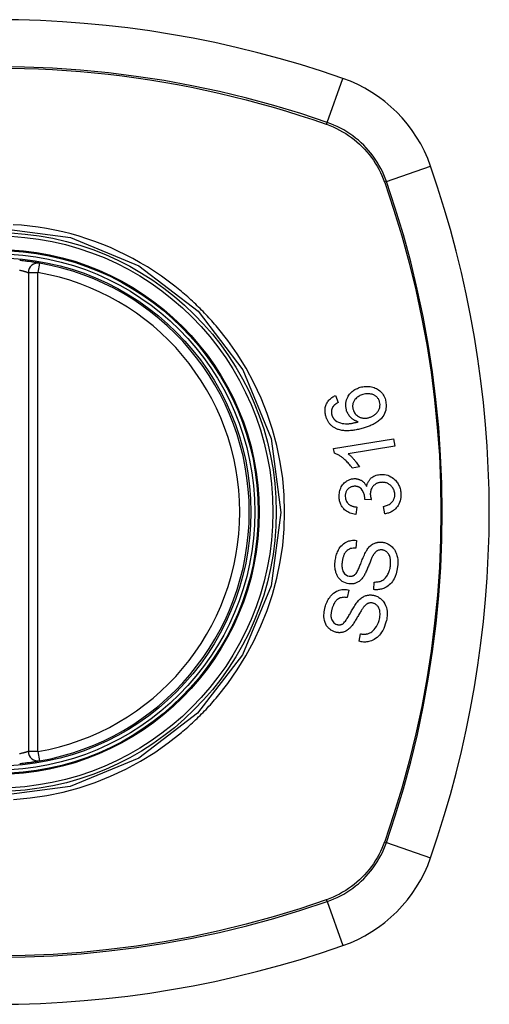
# Model space of a CAD drawing. Header units: inches. Extents: x 23 to 567, y 61 to 264.
# Tile 148 of 256: x 291.55 to 292.132, y 174.495 to 175.715. Entities that reach past the tile are written whole.
import ezdxf

# ---------------------------------------------------------------- set-up
doc = ezdxf.new("R2010")
doc.units = ezdxf.units.IN
doc.header["$MEASUREMENT"] = 0
doc.layers.add('Visible Edges(ANSI)', color=7, linetype='Continuous', lineweight=25)
doc.layers.add('Visible Tangent Edges(ANSI)', color=7, linetype='Continuous', lineweight=25)

msp = doc.modelspace()

# ---------------------------------------------------------------- linework, layer by layer
at = {"layer": 'Visible Edges(ANSI)'}
for p, q in [((291.561, 175.4017), (291.561, 174.8081)), ((291.9415, 175.2493), (291.9447, 175.2407)), ((291.9391, 175.1835), (292.0134, 175.1957)), ((292.0149, 175.1867), (291.957, 175.1772)), ((292.0134, 175.1957), (292.0149, 175.1867)), ((291.9401, 175.1777), (291.9391, 175.1835)), ((291.971, 175.1608), (291.9622, 175.1593)), ((291.9859, 175.12), (291.9778, 175.1206)), ((291.9676, 175.1111), (291.9664, 175.1018)), ((292.0024, 175.1026), (292.0007, 175.1117)), ((291.9672, 175.0698), (291.9666, 175.0603)), ((291.9887, 175.0087), (291.9892, 175.0181)), ((291.9579, 175.0082), (291.956, 174.9988)), ((291.9707, 174.9447), (291.9725, 174.9539))]:
    msp.add_line(p, q, dxfattribs=at)
at = {"layer": 'Visible Edges(ANSI)', "flags": 128}
for points in [[(291.5748, 175.4134), (291.5748, 175.4134), (291.5746, 175.4134), (291.5743, 175.4135), (291.574, 175.4135), (291.5735, 175.4136), (291.5729, 175.4137), (291.5723, 175.4138), (291.5715, 175.4139), (291.5706, 175.4141), (291.5697, 175.4142), (291.5687, 175.4144), (291.5676, 175.4145), (291.5664, 175.4147), (291.5652, 175.4149), (291.5639, 175.4151), (291.5625, 175.4153), (291.5611, 175.4154), (291.5596, 175.4156), (291.5581, 175.4158), (291.5566, 175.416), (291.555, 175.4161), (291.5534, 175.4163), (291.5519, 175.4165), (291.5503, 175.4166)], [(291.9721, 175.2595), (291.9736, 175.2599), (291.9752, 175.2602), (291.9767, 175.2604), (291.9782, 175.2606), (291.9798, 175.2606), (291.9814, 175.2606), (291.9829, 175.2605), (291.9845, 175.2603), (291.9861, 175.26), (291.9877, 175.2597), (291.9892, 175.2592), (291.9907, 175.2586), (291.9921, 175.2579), (291.9935, 175.2572), (291.9948, 175.2563), (291.9961, 175.2553), (291.9973, 175.2542), (291.9984, 175.253), (291.9995, 175.2517), (292.0004, 175.2503), (292.0013, 175.2488), (292.0021, 175.2472), (292.0027, 175.2456), (292.0032, 175.2439)], [(291.9294, 175.2237), (291.9291, 175.225), (291.9288, 175.2263), (291.9286, 175.2276), (291.9284, 175.229), (291.9284, 175.2303), (291.9284, 175.2316), (291.9285, 175.233), (291.9287, 175.2343), (291.9289, 175.2356), (291.9293, 175.2368), (291.9298, 175.238), (291.9303, 175.2392), (291.9309, 175.2404), (291.9316, 175.2415), (291.9323, 175.2425), (291.9332, 175.2435), (291.9341, 175.2444), (291.935, 175.2453), (291.936, 175.2461), (291.937, 175.2469), (291.9381, 175.2476), (291.9392, 175.2482), (291.9403, 175.2488), (291.9415, 175.2493)], [(291.9549, 175.2315), (291.9544, 175.2335), (291.9541, 175.2357), (291.954, 175.2378), (291.9541, 175.2399), (291.9545, 175.242), (291.9551, 175.244), (291.9558, 175.2458), (291.9565, 175.2474), (291.9572, 175.2487), (291.9579, 175.2497), (291.9587, 175.2508), (291.9594, 175.2518), (291.9603, 175.2527), (291.9612, 175.2536), (291.9621, 175.2544), (291.9631, 175.2552), (291.9642, 175.2559), (291.9652, 175.2566), (291.9663, 175.2572), (291.9674, 175.2577), (291.9686, 175.2582), (291.9697, 175.2587), (291.9709, 175.2591), (291.9721, 175.2595)], [(291.9753, 175.2505), (291.9741, 175.2501), (291.9728, 175.2497), (291.9716, 175.2492), (291.9705, 175.2486), (291.9694, 175.2479), (291.9683, 175.2472), (291.9673, 175.2464), (291.9664, 175.2454), (291.9655, 175.2445), (291.9649, 175.2435), (291.9643, 175.2426), (291.9639, 175.2418), (291.9636, 175.241), (291.9633, 175.2403), (291.963, 175.2395), (291.9628, 175.2386), (291.9627, 175.2378), (291.9626, 175.2369), (291.9626, 175.2361), (291.9626, 175.2352), (291.9627, 175.2344), (291.9628, 175.2335), (291.963, 175.2327), (291.9632, 175.2319)], [(291.996, 175.2416), (291.9958, 175.2424), (291.9955, 175.2431), (291.9952, 175.2438), (291.9949, 175.2445), (291.9945, 175.2452), (291.994, 175.2458), (291.9935, 175.2464), (291.993, 175.247), (291.9925, 175.2475), (291.9919, 175.248), (291.9913, 175.2485), (291.9907, 175.2489), (291.99, 175.2493), (291.9894, 175.2497), (291.9887, 175.25), (291.9878, 175.2504), (291.9867, 175.2508), (291.9853, 175.2512), (291.9837, 175.2514), (291.982, 175.2515), (291.9803, 175.2515), (291.9786, 175.2513), (291.9769, 175.2509), (291.9753, 175.2505)], [(291.9447, 175.2407), (291.9444, 175.2406), (291.9441, 175.2404), (291.9438, 175.2402), (291.9435, 175.24), (291.9432, 175.2398), (291.9429, 175.2396), (291.9426, 175.2394), (291.9422, 175.2392), (291.9419, 175.239), (291.9416, 175.2388), (291.9413, 175.2386), (291.9411, 175.2383), (291.9408, 175.2381), (291.9405, 175.2379), (291.9402, 175.2376), (291.9399, 175.2374), (291.9397, 175.2372), (291.9394, 175.2369), (291.9392, 175.2366), (291.9389, 175.2364), (291.9387, 175.2361), (291.9385, 175.2358), (291.9383, 175.2355), (291.9381, 175.2352)], [(292.0032, 175.2439), (292.0043, 175.2375), (292.0036, 175.231), (292.0012, 175.2251), (291.9988, 175.2216), (291.9978, 175.2204), (291.9968, 175.2195), (291.9958, 175.2186), (291.9948, 175.2178), (291.9937, 175.217), (291.9926, 175.2162), (291.9915, 175.2155), (291.9903, 175.2148), (291.9892, 175.2142), (291.988, 175.2136), (291.9868, 175.213), (291.9856, 175.2124), (291.9843, 175.2119), (291.9831, 175.2114), (291.9818, 175.2109), (291.9805, 175.2105), (291.9792, 175.21), (291.978, 175.2096), (291.9767, 175.2092), (291.9755, 175.2089)], [(291.9829, 175.222), (291.9838, 175.2223), (291.9846, 175.2226), (291.9855, 175.2229), (291.9863, 175.2233), (291.9871, 175.2237), (291.9879, 175.2241), (291.9886, 175.2246), (291.9894, 175.2251), (291.9901, 175.2256), (291.9908, 175.2262), (291.9915, 175.2268), (291.9922, 175.2275), (291.9929, 175.2282), (291.9935, 175.229), (291.9941, 175.2298), (291.9946, 175.2306), (291.9951, 175.2315), (291.9955, 175.2324), (291.9958, 175.2333), (291.9962, 175.2345), (291.9964, 175.2362), (291.9966, 175.238), (291.9964, 175.2398), (291.996, 175.2416)], [(291.9428, 175.2079), (291.942, 175.2083), (291.9413, 175.2087), (291.9405, 175.2091), (291.9397, 175.2095), (291.939, 175.21), (291.9382, 175.2105), (291.9375, 175.211), (291.9368, 175.2116), (291.9362, 175.2122), (291.9355, 175.2128), (291.9349, 175.2134), (291.9343, 175.2141), (291.9338, 175.2148), (291.9332, 175.2155), (291.9327, 175.2163), (291.9323, 175.217), (291.9318, 175.2178), (291.9314, 175.2186), (291.931, 175.2194), (291.9306, 175.2202), (291.9303, 175.2211), (291.93, 175.2219), (291.9297, 175.2228), (291.9294, 175.2237)], [(291.9381, 175.2352), (291.9378, 175.2348), (291.9376, 175.2344), (291.9375, 175.2341), (291.9373, 175.2337), (291.9371, 175.2333), (291.937, 175.2329), (291.9368, 175.2325), (291.9367, 175.232), (291.9366, 175.2316), (291.9365, 175.2312), (291.9364, 175.2308), (291.9364, 175.2304), (291.9363, 175.2299), (291.9363, 175.2295), (291.9363, 175.2291), (291.9363, 175.2287), (291.9363, 175.2282), (291.9363, 175.2278), (291.9364, 175.2273), (291.9364, 175.2269), (291.9365, 175.2265), (291.9366, 175.2261), (291.9367, 175.2256), (291.9368, 175.2252)], [(291.9368, 175.2252), (291.9369, 175.2249), (291.937, 175.2245), (291.9371, 175.2242), (291.9373, 175.2239), (291.9374, 175.2236), (291.9375, 175.2232), (291.9377, 175.2229), (291.9378, 175.2226), (291.938, 175.2223), (291.9382, 175.222), (291.9383, 175.2217), (291.9385, 175.2214), (291.9387, 175.2211), (291.9389, 175.2209), (291.9391, 175.2206), (291.9394, 175.2203), (291.9396, 175.2201), (291.9398, 175.2198), (291.94, 175.2196), (291.9403, 175.2193), (291.9405, 175.2191), (291.9408, 175.2189), (291.941, 175.2187), (291.9413, 175.2185)], [(291.9695, 175.2167), (291.9689, 175.2169), (291.9682, 175.2171), (291.9676, 175.2174), (291.967, 175.2176), (291.9663, 175.2179), (291.9657, 175.2182), (291.9651, 175.2185), (291.9645, 175.2189), (291.9639, 175.2192), (291.9633, 175.2196), (291.9627, 175.2201), (291.962, 175.2206), (291.9613, 175.2212), (291.9606, 175.2218), (291.9599, 175.2226), (291.9592, 175.2234), (291.9585, 175.2243), (291.9578, 175.2252), (291.9572, 175.2262), (291.9566, 175.2272), (291.9561, 175.2282), (291.9556, 175.2293), (291.9552, 175.2304), (291.9549, 175.2315)], [(291.9632, 175.2319), (291.9637, 175.2305), (291.9643, 175.2292), (291.965, 175.2279), (291.9658, 175.2268), (291.9667, 175.2257), (291.9677, 175.2248), (291.9687, 175.224), (291.9697, 175.2234), (291.9705, 175.2229), (291.9713, 175.2225), (291.9721, 175.2222), (291.9729, 175.2219), (291.9737, 175.2217), (291.9745, 175.2215), (291.9754, 175.2214), (291.9762, 175.2213), (291.9771, 175.2212), (291.9779, 175.2212), (291.9788, 175.2212), (291.9796, 175.2213), (291.9804, 175.2214), (291.9813, 175.2216), (291.9821, 175.2218), (291.9829, 175.222)], [(291.9413, 175.2185), (291.9432, 175.2172), (291.9453, 175.2161), (291.9475, 175.2153), (291.9497, 175.2148), (291.9518, 175.2145), (291.9536, 175.2143), (291.955, 175.2143), (291.9561, 175.2143), (291.9569, 175.2143), (291.9577, 175.2144), (291.9586, 175.2145), (291.9594, 175.2146), (291.9603, 175.2147), (291.9612, 175.2148), (291.962, 175.215), (291.9629, 175.2151), (291.9637, 175.2153), (291.9646, 175.2155), (291.9654, 175.2157), (291.9663, 175.2158), (291.9671, 175.216), (291.9679, 175.2163), (291.9687, 175.2165), (291.9695, 175.2167)], [(291.9755, 175.2089), (291.974, 175.2085), (291.9726, 175.2081), (291.9712, 175.2077), (291.9698, 175.2074), (291.9683, 175.2071), (291.9669, 175.2068), (291.9655, 175.2065), (291.9641, 175.2063), (291.9627, 175.2061), (291.9613, 175.2059), (291.9599, 175.2058), (291.9585, 175.2057), (291.9571, 175.2056), (291.9557, 175.2056), (291.9544, 175.2056), (291.9531, 175.2057), (291.9517, 175.2058), (291.9504, 175.2059), (291.9491, 175.2061), (291.9479, 175.2063), (291.9466, 175.2066), (291.9453, 175.207), (291.9441, 175.2074), (291.9428, 175.2079)], [(291.9622, 175.1593), (291.9611, 175.1608), (291.9601, 175.1622), (291.9591, 175.1635), (291.9581, 175.1647), (291.957, 175.1658), (291.956, 175.1669), (291.955, 175.1679), (291.9541, 175.1688), (291.9531, 175.1697), (291.9522, 175.1705), (291.9513, 175.1713), (291.9504, 175.172), (291.9495, 175.1726), (291.9487, 175.1732), (291.9479, 175.1738), (291.9471, 175.1743), (291.9462, 175.1748), (291.9454, 175.1753), (291.9445, 175.1758), (291.9437, 175.1762), (291.9428, 175.1766), (291.9419, 175.177), (291.941, 175.1774), (291.9401, 175.1777)], [(291.957, 175.1772), (291.9576, 175.1767), (291.9581, 175.1763), (291.9586, 175.1759), (291.9591, 175.1754), (291.9596, 175.175), (291.9601, 175.1745), (291.9606, 175.174), (291.9611, 175.1736), (291.9616, 175.1731), (291.962, 175.1726), (291.9625, 175.1721), (291.9629, 175.1716), (291.9634, 175.1711), (291.9638, 175.1706), (291.9643, 175.17), (291.9649, 175.1693), (291.9656, 175.1685), (291.9663, 175.1676), (291.9671, 175.1666), (291.9679, 175.1655), (291.9687, 175.1644), (291.9694, 175.1632), (291.9702, 175.162), (291.971, 175.1608)], [(291.98, 175.1367), (291.9802, 175.1374), (291.9803, 175.1382), (291.9806, 175.139), (291.9808, 175.1397), (291.9811, 175.1405), (291.9814, 175.1412), (291.9817, 175.1419), (291.9821, 175.1426), (291.9825, 175.1433), (291.9829, 175.144), (291.9833, 175.1446), (291.9838, 175.1452), (291.9843, 175.1458), (291.9849, 175.1464), (291.9856, 175.1471), (291.9865, 175.1478), (291.9876, 175.1485), (291.9888, 175.1493), (291.9902, 175.1499), (291.9917, 175.1505), (291.9932, 175.1509), (291.9947, 175.1512), (291.9962, 175.1514), (291.9978, 175.1515)], [(291.9978, 175.1515), (291.9999, 175.1515), (292.002, 175.1513), (292.004, 175.151), (292.0061, 175.1504), (292.008, 175.1497), (292.0099, 175.1487), (292.0117, 175.1476), (292.0132, 175.1465), (292.0145, 175.1453), (292.0157, 175.1442), (292.0166, 175.1431), (292.0174, 175.1421), (292.0181, 175.1411), (292.0188, 175.14), (292.0195, 175.1388), (292.02, 175.1376), (292.0205, 175.1364), (292.021, 175.1352), (292.0214, 175.1339), (292.0217, 175.1326), (292.022, 175.1313), (292.0222, 175.13), (292.0223, 175.1287), (292.0224, 175.1274)], [(291.9459, 175.1235), (291.9459, 175.1251), (291.946, 175.1267), (291.9462, 175.1283), (291.9464, 175.1299), (291.9468, 175.1315), (291.9473, 175.133), (291.9479, 175.1345), (291.9486, 175.136), (291.9494, 175.1374), (291.9502, 175.1387), (291.9512, 175.1399), (291.9523, 175.141), (291.9534, 175.142), (291.9544, 175.1428), (291.9555, 175.1435), (291.9565, 175.1441), (291.9574, 175.1446), (291.9584, 175.145), (291.9593, 175.1453), (291.9603, 175.1456), (291.9613, 175.1459), (291.9623, 175.1461), (291.9633, 175.1462), (291.9643, 175.1463)], [(291.9643, 175.1463), (291.965, 175.1463), (291.9657, 175.1463), (291.9664, 175.1463), (291.9671, 175.1462), (291.9678, 175.1461), (291.9684, 175.146), (291.9691, 175.1458), (291.9698, 175.1456), (291.9704, 175.1454), (291.9711, 175.1452), (291.9717, 175.1449), (291.9724, 175.1446), (291.9731, 175.1442), (291.9738, 175.1438), (291.9746, 175.1433), (291.9753, 175.1427), (291.976, 175.1421), (291.9767, 175.1414), (291.9773, 175.1407), (291.9779, 175.14), (291.9785, 175.1392), (291.979, 175.1384), (291.9795, 175.1375), (291.98, 175.1367)], [(291.9984, 175.1417), (291.9976, 175.1417), (291.9968, 175.1416), (291.9959, 175.1415), (291.9951, 175.1413), (291.9943, 175.1411), (291.9935, 175.1408), (291.9927, 175.1405), (291.992, 175.1401), (291.9912, 175.1397), (291.9905, 175.1392), (291.9899, 175.1387), (291.9892, 175.1382), (291.9886, 175.1376), (291.988, 175.1369), (291.9874, 175.1362), (291.9868, 175.1353), (291.9862, 175.1344), (291.9857, 175.1333), (291.9853, 175.1322), (291.985, 175.1311), (291.9847, 175.1299), (291.9846, 175.1288), (291.9845, 175.1276), (291.9845, 175.1264)], [(292.0148, 175.1271), (292.0147, 175.1283), (292.0145, 175.1295), (292.0142, 175.1306), (292.0139, 175.1318), (292.0134, 175.1329), (292.0129, 175.1339), (292.0123, 175.1349), (292.0116, 175.1359), (292.0109, 175.1367), (292.0102, 175.1374), (292.0094, 175.1381), (292.0087, 175.1387), (292.008, 175.1392), (292.0072, 175.1397), (292.0064, 175.1401), (292.0056, 175.1405), (292.0047, 175.1409), (292.0038, 175.1412), (292.0029, 175.1414), (292.002, 175.1416), (292.0011, 175.1417), (292.0002, 175.1417), (291.9993, 175.1418), (291.9984, 175.1417)], [(291.9646, 175.1368), (291.9638, 175.1367), (291.9631, 175.1366), (291.9623, 175.1365), (291.9616, 175.1363), (291.9608, 175.1361), (291.9601, 175.1358), (291.9594, 175.1354), (291.9588, 175.135), (291.9581, 175.1346), (291.9575, 175.1341), (291.9569, 175.1336), (291.9564, 175.133), (291.9559, 175.1324), (291.9554, 175.1317), (291.955, 175.131), (291.9546, 175.1303), (291.9543, 175.1296), (291.954, 175.1288), (291.9538, 175.128), (291.9536, 175.1272), (291.9535, 175.1264), (291.9535, 175.1256), (291.9534, 175.1248), (291.9535, 175.124)], [(291.9778, 175.1221), (291.9773, 175.1258), (291.9762, 175.1292), (291.9744, 175.1322), (291.973, 175.1339), (291.9725, 175.1344), (291.9722, 175.1347), (291.9718, 175.135), (291.9714, 175.1352), (291.971, 175.1354), (291.9707, 175.1357), (291.9703, 175.1358), (291.9698, 175.136), (291.9694, 175.1362), (291.969, 175.1363), (291.9686, 175.1364), (291.9681, 175.1365), (291.9677, 175.1366), (291.9673, 175.1367), (291.9668, 175.1367), (291.9664, 175.1368), (291.9659, 175.1368), (291.9655, 175.1368), (291.965, 175.1368), (291.9646, 175.1368)], [(291.9845, 175.1264), (291.9846, 175.1261), (291.9846, 175.1259), (291.9846, 175.1256), (291.9846, 175.1253), (291.9847, 175.1251), (291.9847, 175.1248), (291.9847, 175.1245), (291.9848, 175.1243), (291.9848, 175.124), (291.9849, 175.1237), (291.9849, 175.1234), (291.985, 175.1232), (291.9851, 175.1229), (291.9851, 175.1226), (291.9852, 175.1224), (291.9853, 175.1221), (291.9853, 175.1218), (291.9854, 175.1216), (291.9855, 175.1213), (291.9856, 175.121), (291.9856, 175.1208), (291.9857, 175.1205), (291.9858, 175.1202), (291.9859, 175.12)], [(292.0007, 175.1117), (292.002, 175.112), (292.0032, 175.1124), (292.0044, 175.1128), (292.0056, 175.1133), (292.0067, 175.1138), (292.0078, 175.1144), (292.0089, 175.1151), (292.0099, 175.1158), (292.0109, 175.1167), (292.0117, 175.1175), (292.0123, 175.1183), (292.0128, 175.119), (292.0131, 175.1196), (292.0134, 175.1202), (292.0137, 175.1208), (292.014, 175.1215), (292.0142, 175.1221), (292.0144, 175.1228), (292.0145, 175.1235), (292.0147, 175.1242), (292.0147, 175.1249), (292.0148, 175.1256), (292.0148, 175.1263), (292.0148, 175.1271)], [(292.0224, 175.1274), (292.0224, 175.1252), (292.0223, 175.123), (292.022, 175.1209), (292.0215, 175.1188), (292.0208, 175.1167), (292.02, 175.1148), (292.0191, 175.1132), (292.0182, 175.1119), (292.0173, 175.1108), (292.0166, 175.1099), (292.0158, 175.109), (292.0149, 175.1082), (292.014, 175.1075), (292.0131, 175.1067), (292.0121, 175.1061), (292.0111, 175.1055), (292.0101, 175.1049), (292.009, 175.1044), (292.008, 175.104), (292.0069, 175.1036), (292.0058, 175.1033), (292.0046, 175.103), (292.0035, 175.1027), (292.0024, 175.1026)], [(291.9664, 175.1018), (291.9647, 175.1021), (291.963, 175.1025), (291.9613, 175.1029), (291.9596, 175.1035), (291.958, 175.1042), (291.9565, 175.105), (291.955, 175.1059), (291.9538, 175.1069), (291.9527, 175.1078), (291.9518, 175.1087), (291.951, 175.1096), (291.9503, 175.1105), (291.9496, 175.1114), (291.949, 175.1124), (291.9485, 175.1134), (291.948, 175.1144), (291.9475, 175.1155), (291.9471, 175.1166), (291.9468, 175.1177), (291.9465, 175.1188), (291.9463, 175.12), (291.9461, 175.1211), (291.946, 175.1223), (291.9459, 175.1235)], [(291.9535, 175.124), (291.9536, 175.1227), (291.9538, 175.1214), (291.9541, 175.1201), (291.9546, 175.119), (291.9552, 175.1178), (291.9558, 175.1168), (291.9565, 175.116), (291.9571, 175.1154), (291.9576, 175.1148), (291.9582, 175.1144), (291.9588, 175.114), (291.9594, 175.1136), (291.96, 175.1132), (291.9606, 175.1129), (291.9613, 175.1126), (291.962, 175.1123), (291.9627, 175.1121), (291.9634, 175.1119), (291.9641, 175.1117), (291.9648, 175.1115), (291.9655, 175.1114), (291.9662, 175.1113), (291.9669, 175.1112), (291.9676, 175.1111)], [(291.9778, 175.1206), (291.9778, 175.1206), (291.9778, 175.1207), (291.9778, 175.1208), (291.9778, 175.1208), (291.9778, 175.1209), (291.9778, 175.121), (291.9778, 175.121), (291.9778, 175.1211), (291.9778, 175.1211), (291.9778, 175.1212), (291.9778, 175.1213), (291.9778, 175.1213), (291.9778, 175.1214), (291.9778, 175.1215), (291.9778, 175.1215), (291.9778, 175.1216), (291.9778, 175.1216), (291.9778, 175.1217), (291.9778, 175.1218), (291.9778, 175.1218), (291.9778, 175.1219), (291.9778, 175.122), (291.9778, 175.122), (291.9778, 175.1221)], [(291.941, 175.045), (291.9413, 175.0465), (291.9416, 175.048), (291.9419, 175.0495), (291.9423, 175.051), (291.9428, 175.0525), (291.9433, 175.0539), (291.9438, 175.0554), (291.9445, 175.0568), (291.9452, 175.0581), (291.9459, 175.0595), (291.9469, 175.061), (291.9481, 175.0625), (291.9495, 175.064), (291.9512, 175.0655), (291.9529, 175.0667), (291.9547, 175.0677), (291.9563, 175.0684), (291.9579, 175.069), (291.9594, 175.0694), (291.9609, 175.0697), (291.9625, 175.0699), (291.964, 175.0699), (291.9656, 175.0699), (291.9672, 175.0698)], [(291.98, 175.0574), (291.9807, 175.0585), (291.9815, 175.0596), (291.9823, 175.0606), (291.9832, 175.0616), (291.9841, 175.0625), (291.9851, 175.0634), (291.9861, 175.0642), (291.9872, 175.0649), (291.9882, 175.0655), (291.9891, 175.066), (291.99, 175.0664), (291.9909, 175.0667), (291.9917, 175.0669), (291.9924, 175.0671), (291.9932, 175.0673), (291.9939, 175.0674), (291.9946, 175.0675), (291.9954, 175.0676), (291.9961, 175.0677), (291.9969, 175.0677), (291.9976, 175.0677), (291.9984, 175.0676), (291.9991, 175.0676), (291.9999, 175.0675)], [(291.9999, 175.0675), (292.001, 175.0673), (292.0021, 175.067), (292.0032, 175.0667), (292.0043, 175.0663), (292.0054, 175.0659), (292.0064, 175.0653), (292.0074, 175.0648), (292.0084, 175.0641), (292.0094, 175.0634), (292.0104, 175.0626), (292.0114, 175.0617), (292.0124, 175.0607), (292.0134, 175.0595), (292.0143, 175.0583), (292.0151, 175.0569), (292.0158, 175.0555), (292.0165, 175.054), (292.017, 175.0525), (292.0175, 175.0509), (292.018, 175.0487), (292.0184, 175.0461), (292.0186, 175.0431), (292.0186, 175.04), (292.0182, 175.0369)], [(291.9666, 175.0603), (291.9649, 175.0603), (291.9633, 175.0602), (291.9617, 175.0599), (291.9601, 175.0595), (291.9586, 175.0589), (291.9572, 175.0582), (291.9559, 175.0573), (291.9549, 175.0564), (291.9542, 175.0556), (291.9537, 175.055), (291.9532, 175.0543), (291.9527, 175.0536), (291.9523, 175.0529), (291.952, 175.0521), (291.9516, 175.0514), (291.9513, 175.0506), (291.9511, 175.0498), (291.9508, 175.049), (291.9506, 175.0482), (291.9504, 175.0474), (291.9502, 175.0466), (291.95, 175.0458), (291.9499, 175.045), (291.9498, 175.0441)], [(291.9655, 175.0274), (291.9662, 175.028), (291.9669, 175.0289), (291.9676, 175.0299), (291.9682, 175.0311), (291.9689, 175.0323), (291.9695, 175.0336), (291.9702, 175.0349), (291.9707, 175.0361), (291.9712, 175.0374), (291.9717, 175.0386), (291.9722, 175.0398), (291.9727, 175.0409), (291.9731, 175.0421), (291.9736, 175.0434), (291.9741, 175.0446), (291.9746, 175.0459), (291.9751, 175.0473), (291.9757, 175.0487), (291.9764, 175.0502), (291.9771, 175.0518), (291.9778, 175.0533), (291.9785, 175.0548), (291.9792, 175.0562), (291.98, 175.0574)], [(291.9994, 175.0579), (291.9987, 175.058), (291.998, 175.058), (291.9973, 175.058), (291.9966, 175.0579), (291.9959, 175.0578), (291.9952, 175.0577), (291.9945, 175.0575), (291.9939, 175.0572), (291.9933, 175.0569), (291.9928, 175.0566), (291.9923, 175.0563), (291.9918, 175.056), (291.9914, 175.0556), (291.991, 175.0552), (291.9906, 175.0548), (291.9902, 175.0544), (291.9899, 175.054), (291.9895, 175.0535), (291.9892, 175.0531), (291.9888, 175.0526), (291.9885, 175.0521), (291.9882, 175.0516), (291.988, 175.0511), (291.9877, 175.0506)], [(292.0094, 175.0377), (292.0096, 175.0389), (292.0097, 175.0401), (292.0097, 175.0414), (292.0097, 175.0426), (292.0097, 175.0439), (292.0096, 175.0451), (292.0094, 175.0463), (292.0092, 175.0475), (292.0089, 175.0487), (292.0085, 175.0499), (292.0081, 175.051), (292.0076, 175.0521), (292.007, 175.0531), (292.0063, 175.054), (292.0055, 175.0548), (292.0048, 175.0555), (292.0041, 175.056), (292.0034, 175.0565), (292.0028, 175.0568), (292.0021, 175.0571), (292.0015, 175.0574), (292.0008, 175.0576), (292.0001, 175.0578), (291.9994, 175.0579)], [(291.9579, 175.0159), (291.9557, 175.0163), (291.9536, 175.017), (291.9516, 175.0179), (291.9498, 175.019), (291.948, 175.0203), (291.9467, 175.0216), (291.9456, 175.0228), (291.9448, 175.0238), (291.9443, 175.0247), (291.9438, 175.0255), (291.9433, 175.0264), (291.9429, 175.0273), (291.9425, 175.0282), (291.9422, 175.0292), (291.9419, 175.0301), (291.9416, 175.0311), (291.9414, 175.0323), (291.9411, 175.0336), (291.9409, 175.0352), (291.9407, 175.037), (291.9406, 175.039), (291.9407, 175.041), (291.9408, 175.043), (291.941, 175.045)], [(291.9498, 175.0441), (291.9497, 175.0435), (291.9496, 175.0429), (291.9495, 175.0422), (291.9495, 175.0416), (291.9494, 175.0409), (291.9494, 175.0403), (291.9494, 175.0396), (291.9494, 175.039), (291.9494, 175.0383), (291.9494, 175.0377), (291.9494, 175.037), (291.9495, 175.0364), (291.9496, 175.0357), (291.9497, 175.0351), (291.9498, 175.0344), (291.9499, 175.0338), (291.9501, 175.0332), (291.9503, 175.0326), (291.9506, 175.0318), (291.9514, 175.0303), (291.9527, 175.0285), (291.9544, 175.027), (291.9564, 175.026), (291.9585, 175.0254)], [(291.9877, 175.0506), (291.9873, 175.05), (291.9869, 175.0492), (291.9865, 175.0484), (291.9861, 175.0474), (291.9857, 175.0464), (291.9852, 175.0453), (291.9847, 175.0441), (291.9842, 175.0429), (291.9837, 175.0417), (291.9832, 175.0404), (291.9827, 175.0391), (291.9822, 175.0378), (291.9816, 175.0365), (291.9811, 175.0353), (291.9806, 175.034), (291.9801, 175.0328), (291.9795, 175.0316), (291.979, 175.0305), (291.9784, 175.0293), (291.9779, 175.0282), (291.9773, 175.0271), (291.9767, 175.026), (291.9761, 175.025), (291.9755, 175.0241)], [(292.0182, 175.0369), (292.0175, 175.0325), (292.0164, 175.0284), (292.0152, 175.025), (292.014, 175.0223), (292.0129, 175.0204), (292.0118, 175.0187), (292.0107, 175.0172), (292.0094, 175.0158), (292.008, 175.0145), (292.0065, 175.0133), (292.005, 175.0123), (292.0035, 175.0114), (292.0021, 175.0107), (292.0007, 175.0102), (291.9995, 175.0097), (291.9983, 175.0094), (291.9971, 175.0091), (291.9959, 175.0089), (291.9947, 175.0087), (291.9935, 175.0086), (291.9923, 175.0085), (291.9911, 175.0086), (291.9899, 175.0086), (291.9887, 175.0087)], [(291.9892, 175.0181), (291.9904, 175.0181), (291.9916, 175.0182), (291.9929, 175.0183), (291.9941, 175.0185), (291.9953, 175.0187), (291.9965, 175.019), (291.9977, 175.0194), (291.9989, 175.02), (292, 175.0206), (292.0011, 175.0214), (292.0022, 175.0223), (292.0032, 175.0233), (292.0041, 175.0244), (292.005, 175.0256), (292.0057, 175.0267), (292.0063, 175.0279), (292.0069, 175.029), (292.0074, 175.0302), (292.0079, 175.0314), (292.0083, 175.0326), (292.0086, 175.0339), (292.0089, 175.0351), (292.0092, 175.0364), (292.0094, 175.0377)], [(291.9755, 175.0241), (291.9748, 175.0232), (291.974, 175.0223), (291.9732, 175.0214), (291.9724, 175.0206), (291.9715, 175.0198), (291.9706, 175.019), (291.9696, 175.0184), (291.9687, 175.0178), (291.9678, 175.0174), (291.967, 175.017), (291.9662, 175.0167), (291.9655, 175.0164), (291.9648, 175.0163), (291.9642, 175.0161), (291.9636, 175.016), (291.9629, 175.0159), (291.9623, 175.0158), (291.9617, 175.0157), (291.961, 175.0157), (291.9604, 175.0157), (291.9598, 175.0157), (291.9591, 175.0157), (291.9585, 175.0158), (291.9579, 175.0159)], [(291.9585, 175.0254), (291.9588, 175.0254), (291.9591, 175.0254), (291.9594, 175.0253), (291.9597, 175.0253), (291.9601, 175.0253), (291.9604, 175.0253), (291.9607, 175.0254), (291.961, 175.0254), (291.9613, 175.0254), (291.9616, 175.0255), (291.9619, 175.0255), (291.9622, 175.0256), (291.9625, 175.0257), (291.9628, 175.0258), (291.9631, 175.0259), (291.9634, 175.026), (291.9637, 175.0262), (291.964, 175.0263), (291.9642, 175.0265), (291.9645, 175.0266), (291.9648, 175.0268), (291.965, 175.027), (291.9653, 175.0272), (291.9655, 175.0274)], [(291.9286, 174.9872), (291.9291, 174.9888), (291.9296, 174.9904), (291.9302, 174.9919), (291.9309, 174.9934), (291.9316, 174.9949), (291.9324, 174.9964), (291.9332, 174.9978), (291.9342, 174.9991), (291.9351, 175.0005), (291.9363, 175.0018), (291.9376, 175.0031), (291.9391, 175.0044), (291.9408, 175.0056), (291.9426, 175.0067), (291.9443, 175.0074), (291.946, 175.008), (291.9476, 175.0084), (291.9492, 175.0087), (291.9506, 175.0088), (291.9521, 175.0089), (291.9536, 175.0088), (291.955, 175.0087), (291.9565, 175.0085), (291.9579, 175.0082)], [(291.956, 174.9988), (291.9548, 174.999), (291.9535, 174.9991), (291.9523, 174.9992), (291.951, 174.9991), (291.9497, 174.999), (291.9485, 174.9987), (291.9473, 174.9984), (291.9461, 174.9979), (291.945, 174.9973), (291.944, 174.9966), (291.9431, 174.9959), (291.9423, 174.9952), (291.9417, 174.9945), (291.9411, 174.9937), (291.9406, 174.993), (291.9401, 174.9922), (291.9396, 174.9913), (291.9391, 174.9905), (291.9387, 174.9896), (291.9384, 174.9888), (291.938, 174.9879), (291.9377, 174.987), (291.9374, 174.9861), (291.9371, 174.9852)], [(291.9504, 174.9664), (291.9512, 174.9669), (291.9519, 174.9677), (291.9527, 174.9686), (291.9536, 174.9696), (291.9544, 174.9707), (291.9552, 174.9719), (291.956, 174.9731), (291.9567, 174.9743), (291.9574, 174.9754), (291.9581, 174.9766), (291.9587, 174.9777), (291.9594, 174.9788), (291.96, 174.9799), (291.9606, 174.9811), (291.9613, 174.9823), (291.962, 174.9835), (291.9627, 174.9848), (291.9635, 174.9861), (291.9643, 174.9875), (291.9652, 174.9889), (291.9661, 174.9903), (291.9671, 174.9917), (291.968, 174.993), (291.9689, 174.9941)], [(291.9689, 174.9941), (291.9698, 174.9951), (291.9707, 174.996), (291.9717, 174.9969), (291.9727, 174.9978), (291.9737, 174.9985), (291.9748, 174.9993), (291.9759, 174.9999), (291.977, 175.0005), (291.9781, 175.0009), (291.9791, 175.0013), (291.98, 175.0016), (291.9809, 175.0018), (291.9818, 175.0019), (291.9825, 175.002), (291.9833, 175.0021), (291.984, 175.0021), (291.9848, 175.0021), (291.9855, 175.0021), (291.9863, 175.002), (291.987, 175.0019), (291.9878, 175.0018), (291.9885, 175.0017), (291.9893, 175.0015), (291.99, 175.0013)], [(291.9882, 174.9919), (291.9875, 174.9921), (291.9867, 174.9922), (291.986, 174.9923), (291.9853, 174.9923), (291.9845, 174.9923), (291.9838, 174.9922), (291.9831, 174.9921), (291.9824, 174.9919), (291.9818, 174.9917), (291.9812, 174.9914), (291.9807, 174.9912), (291.9802, 174.9909), (291.9798, 174.9906), (291.9794, 174.9903), (291.9789, 174.99), (291.9785, 174.9896), (291.9781, 174.9892), (291.9777, 174.9888), (291.9773, 174.9884), (291.977, 174.988), (291.9766, 174.9876), (291.9763, 174.9872), (291.9759, 174.9868), (291.9756, 174.9863)], [(291.9953, 174.9704), (291.9958, 174.9722), (291.9961, 174.974), (291.9964, 174.9757), (291.9965, 174.9775), (291.9965, 174.9792), (291.9964, 174.9806), (291.9963, 174.9819), (291.9961, 174.9829), (291.9958, 174.9839), (291.9955, 174.9849), (291.9951, 174.9859), (291.9946, 174.9868), (291.9941, 174.9877), (291.9935, 174.9884), (291.9929, 174.989), (291.9924, 174.9896), (291.9919, 174.99), (291.9914, 174.9903), (291.9909, 174.9907), (291.9904, 174.991), (291.9899, 174.9912), (291.9893, 174.9915), (291.9888, 174.9917), (291.9882, 174.9919)], [(291.99, 175.0013), (291.9911, 175.0009), (291.9921, 175.0005), (291.9932, 175.0001), (291.9942, 174.9996), (291.9952, 174.999), (291.9961, 174.9983), (291.997, 174.9976), (291.9979, 174.9969), (291.9987, 174.9961), (291.9995, 174.9953), (292.0004, 174.9943), (292.0014, 174.993), (292.0025, 174.9912), (292.0035, 174.9889), (292.0044, 174.9865), (292.0049, 174.9841), (292.0053, 174.9819), (292.0054, 174.9799), (292.0054, 174.978), (292.0053, 174.976), (292.0051, 174.9741), (292.0048, 174.9722), (292.0044, 174.9703), (292.0039, 174.9684)], [(291.9412, 174.956), (291.9403, 174.9563), (291.9393, 174.9567), (291.9384, 174.9571), (291.9375, 174.9575), (291.9367, 174.958), (291.9358, 174.9585), (291.935, 174.9591), (291.9342, 174.9597), (291.9335, 174.9604), (291.9328, 174.9611), (291.9321, 174.9618), (291.9314, 174.9627), (291.9304, 174.964), (291.9294, 174.9658), (291.9284, 174.9681), (291.9277, 174.9705), (291.9273, 174.9729), (291.9271, 174.9752), (291.9271, 174.9773), (291.9272, 174.9793), (291.9274, 174.9813), (291.9277, 174.9833), (291.9281, 174.9852), (291.9286, 174.9872)], [(291.9371, 174.9852), (291.9369, 174.9845), (291.9368, 174.9838), (291.9366, 174.983), (291.9364, 174.9823), (291.9363, 174.9816), (291.9361, 174.9809), (291.936, 174.9802), (291.9359, 174.9795), (291.9359, 174.9787), (291.9358, 174.978), (291.9358, 174.9773), (291.9358, 174.9765), (291.9358, 174.9758), (291.9358, 174.9751), (291.9359, 174.9744), (291.9361, 174.9735), (291.9364, 174.9724), (291.9369, 174.9712), (291.9375, 174.9699), (291.9384, 174.9687), (291.9394, 174.9676), (291.9405, 174.9666), (291.9418, 174.9659), (291.9432, 174.9654)], [(291.9756, 174.9863), (291.9751, 174.9857), (291.9747, 174.985), (291.9741, 174.9842), (291.9736, 174.9833), (291.973, 174.9824), (291.9724, 174.9814), (291.9718, 174.9803), (291.9711, 174.9792), (291.9704, 174.978), (291.9698, 174.9768), (291.9691, 174.9756), (291.9684, 174.9744), (291.9677, 174.9732), (291.967, 174.972), (291.9663, 174.9709), (291.9656, 174.9697), (291.9649, 174.9686), (291.9642, 174.9675), (291.9635, 174.9665), (291.9628, 174.9654), (291.962, 174.9644), (291.9613, 174.9635), (291.9605, 174.9626), (291.9598, 174.9618)], [(292.0039, 174.9684), (292.0031, 174.9658), (292.0022, 174.9632), (292.0011, 174.9606), (291.9999, 174.9581), (291.9985, 174.9558), (291.9972, 174.9539), (291.9958, 174.9522), (291.9944, 174.9506), (291.9928, 174.9492), (291.9911, 174.948), (291.9894, 174.9469), (291.9876, 174.946), (291.9859, 174.9453), (291.9842, 174.9447), (291.9827, 174.9444), (291.9813, 174.9441), (291.9799, 174.9439), (291.9786, 174.9438), (291.9773, 174.9438), (291.976, 174.9438), (291.9746, 174.944), (291.9733, 174.9441), (291.972, 174.9444), (291.9707, 174.9447)], [(291.9725, 174.9539), (291.9733, 174.9538), (291.974, 174.9537), (291.9747, 174.9536), (291.9755, 174.9536), (291.9762, 174.9535), (291.977, 174.9535), (291.9777, 174.9536), (291.9785, 174.9536), (291.9792, 174.9537), (291.9799, 174.9538), (291.9807, 174.9539), (291.9814, 174.9541), (291.9821, 174.9543), (291.9829, 174.9546), (291.9839, 174.955), (291.9851, 174.9556), (291.9863, 174.9565), (291.9877, 174.9576), (291.9892, 174.9591), (291.9907, 174.9609), (291.9921, 174.963), (291.9934, 174.9654), (291.9945, 174.9679), (291.9953, 174.9704)], [(291.9598, 174.9618), (291.959, 174.9609), (291.9581, 174.9601), (291.9572, 174.9594), (291.9563, 174.9587), (291.9553, 174.958), (291.9543, 174.9574), (291.9533, 174.9569), (291.9523, 174.9565), (291.9513, 174.9561), (291.9504, 174.9559), (291.9496, 174.9557), (291.9489, 174.9555), (291.9482, 174.9554), (291.9476, 174.9554), (291.9469, 174.9553), (291.9463, 174.9553), (291.9456, 174.9553), (291.945, 174.9554), (291.9444, 174.9554), (291.9437, 174.9555), (291.9431, 174.9556), (291.9425, 174.9557), (291.9418, 174.9559), (291.9412, 174.956)], [(291.9432, 174.9654), (291.9435, 174.9653), (291.9438, 174.9653), (291.9441, 174.9652), (291.9444, 174.9651), (291.9447, 174.9651), (291.945, 174.9651), (291.9453, 174.965), (291.9457, 174.965), (291.946, 174.965), (291.9463, 174.965), (291.9466, 174.9651), (291.9469, 174.9651), (291.9472, 174.9651), (291.9475, 174.9652), (291.9478, 174.9653), (291.9481, 174.9653), (291.9484, 174.9654), (291.9487, 174.9655), (291.949, 174.9656), (291.9493, 174.9658), (291.9496, 174.9659), (291.9499, 174.966), (291.9501, 174.9662), (291.9504, 174.9664)], [(291.5503, 174.7933), (291.5519, 174.7934), (291.5534, 174.7936), (291.555, 174.7937), (291.5566, 174.7939), (291.5581, 174.7941), (291.5596, 174.7943), (291.5611, 174.7944), (291.5625, 174.7946), (291.5639, 174.7948), (291.5652, 174.795), (291.5664, 174.7952), (291.5676, 174.7953), (291.5687, 174.7955), (291.5697, 174.7957), (291.5706, 174.7958), (291.5715, 174.7959), (291.5723, 174.7961), (291.5729, 174.7962), (291.5735, 174.7963), (291.574, 174.7964), (291.5743, 174.7964), (291.5746, 174.7965), (291.5748, 174.7965), (291.5748, 174.7965)]]:
    msp.add_lwpolyline(points, dxfattribs=at)
at = {"layer": 'Visible Edges(ANSI)'}
for radius in [0.3199, 0.315]:
    msp.add_circle((291.5216, 175.1049), radius, dxfattribs=at)
for centre, radius, start, end in [((291.5216, 174.416), 1.2992, 70.7337, 109.2663), ((291.8919, 175.4752), 0.1772, 19.2663, 70.7337), ((290.8326, 175.1049), 1.2992, 340.7337, 19.2663), ((291.5728, 175.4017), 0.0118, 80.216, 180), ((291.5216, 175.1049), 0.313, 279.784, 80.216), ((291.5728, 174.8081), 0.0118, 180, 279.784), ((291.8919, 174.7347), 0.1772, 289.2663, 340.7337), ((291.5216, 175.7939), 1.2992, 250.7337, 289.2663)]:
    msp.add_arc(centre, radius, start, end, dxfattribs=at)
at = {"layer": 'Visible Tangent Edges(ANSI)'}
for p, q in [((291.9312, 175.5878), (291.9503, 175.6424)), ((291.93, 175.5857), (291.9304, 175.5855)), ((292.0044, 175.5145), (292.0591, 175.5336)), ((292.0022, 175.5137), (292.0023, 175.5133)), ((291.5748, 175.4134), (291.5728, 175.4017)), ((291.561, 175.4017), (291.5728, 175.4017)), ((291.5728, 174.8081), (291.5728, 175.4017)), ((291.5728, 174.8081), (291.561, 174.8081)), ((291.5728, 174.8081), (291.5748, 174.7965)), ((292.0023, 174.6966), (292.0022, 174.6961)), ((292.0044, 174.6954), (292.0591, 174.6763)), ((291.9304, 174.6244), (291.93, 174.6242)), ((291.9312, 174.6221), (291.9503, 174.5675))]:
    msp.add_line(p, q, dxfattribs=at)
at = {"layer": 'Visible Tangent Edges(ANSI)', "flags": 128}
for points in [[(291.9312, 175.5878), (291.8983, 175.5987), (291.865, 175.6087), (291.8314, 175.6179), (291.7976, 175.626), (291.7635, 175.6333), (291.7291, 175.6396), (291.6947, 175.6449), (291.6601, 175.6492), (291.6254, 175.6526), (291.5907, 175.655), (291.556, 175.6565), (291.5213, 175.6569)], [(291.5389, 175.6552), (291.5562, 175.6548), (291.5735, 175.6542), (291.5908, 175.6533), (291.6081, 175.6522), (291.6254, 175.6509), (291.6427, 175.6493), (291.6599, 175.6475), (291.6772, 175.6454), (291.6944, 175.6431), (291.7116, 175.6405), (291.7288, 175.6377), (291.7459, 175.6347), (291.763, 175.6314), (291.78, 175.6279), (291.7969, 175.6241), (291.8138, 175.6201), (291.8307, 175.6159), (291.8474, 175.6114), (291.8641, 175.6067), (291.8807, 175.6018), (291.8972, 175.5966), (291.9135, 175.5913), (291.93, 175.5857)], [(291.9304, 175.5855), (291.9345, 175.584), (291.9386, 175.5823), (291.9425, 175.5804), (291.9464, 175.5784), (291.9502, 175.5763), (291.954, 175.574), (291.9576, 175.5716), (291.9612, 175.5691), (291.9646, 175.5665), (291.968, 175.5637), (291.9713, 175.5608), (291.9744, 175.5577), (291.9774, 175.5546), (291.9803, 175.5513), (291.9831, 175.548), (291.9858, 175.5445), (291.9883, 175.5409), (291.9907, 175.5373), (291.993, 175.5336), (291.9951, 175.5297), (291.9971, 175.5258), (291.9989, 175.5219), (292.0006, 175.5178), (292.0022, 175.5137)], [(292.0044, 175.5145), (292.0029, 175.5187), (292.0012, 175.5229), (291.9994, 175.5269), (291.9974, 175.5309), (291.9952, 175.5348), (291.9929, 175.5387), (291.9905, 175.5424), (291.9879, 175.546), (291.9852, 175.5496), (291.9823, 175.553), (291.9794, 175.5564), (291.9763, 175.5596), (291.9731, 175.5627), (291.9697, 175.5657), (291.9663, 175.5685), (291.9627, 175.5712), (291.9591, 175.5738), (291.9553, 175.5762), (291.9515, 175.5785), (291.9476, 175.5807), (291.9436, 175.5827), (291.9395, 175.5845), (291.9354, 175.5862), (291.9312, 175.5878)], [(292.0023, 175.5133), (292.0133, 175.4805), (292.0234, 175.4474), (292.0325, 175.414), (292.0408, 175.3804), (292.048, 175.3466), (292.0543, 175.3126), (292.0597, 175.2784), (292.0641, 175.244), (292.0675, 175.2095), (292.07, 175.175), (292.0715, 175.1404), (292.072, 175.1057), (292.0715, 175.0711), (292.0701, 175.0364), (292.0676, 175.0018), (292.0642, 174.9672), (292.0598, 174.9326), (292.0545, 174.8982), (292.0482, 174.864), (292.0409, 174.8299), (292.0326, 174.7961), (292.0234, 174.7626), (292.0134, 174.7294), (292.0023, 174.6966)], [(292.0044, 174.6954), (292.0154, 174.7283), (292.0254, 174.7616), (292.0346, 174.7952), (292.0428, 174.8291), (292.05, 174.8633), (292.0563, 174.8976), (292.0616, 174.9322), (292.0659, 174.9668), (292.0693, 175.0015), (292.0717, 175.0363), (292.0731, 175.071), (292.0736, 175.1057), (292.0731, 175.1404), (292.0716, 175.1751), (292.0692, 175.2098), (292.0658, 175.2444), (292.0614, 175.2788), (292.0561, 175.3131), (292.0499, 175.3473), (292.0427, 175.3812), (292.0345, 175.4149), (292.0254, 175.4484), (292.0154, 175.4816), (292.0044, 175.5145)], [(291.5216, 175.4572), (291.613, 175.4452), (291.698, 175.41), (291.7711, 175.3539), (291.8268, 175.2811), (291.8619, 175.1959), (291.8738, 175.1045), (291.8617, 175.0133), (291.8264, 174.9281), (291.7706, 174.8554), (291.6978, 174.7998), (291.6127, 174.7647), (291.5213, 174.7527)], [(291.7505, 175.3784), (291.7425, 175.3849), (291.7342, 175.3912), (291.7258, 175.3973), (291.7172, 175.4031), (291.7085, 175.4087), (291.6996, 175.414), (291.6905, 175.4191), (291.6813, 175.4239), (291.672, 175.4284), (291.6626, 175.4326), (291.6531, 175.4366), (291.6434, 175.4403), (291.6336, 175.4437), (291.6238, 175.4468), (291.6138, 175.4496), (291.6038, 175.4521), (291.5936, 175.4544), (291.5834, 175.4563), (291.5732, 175.458), (291.5629, 175.4593), (291.5526, 175.4604), (291.5423, 175.4611)], [(291.55, 175.4047), (291.5507, 175.4046), (291.5515, 175.4044), (291.5522, 175.4042), (291.553, 175.4041), (291.5537, 175.4039), (291.5544, 175.4037), (291.5551, 175.4035), (291.5557, 175.4034), (291.5564, 175.4032), (291.5569, 175.403), (291.5575, 175.4029), (291.558, 175.4027), (291.5585, 175.4025), (291.559, 175.4024), (291.5594, 175.4023), (291.5598, 175.4022), (291.5601, 175.402), (291.5604, 175.402), (291.5606, 175.4019), (291.5608, 175.4018), (291.5609, 175.4018), (291.561, 175.4018), (291.561, 175.4017)], [(291.7951, 175.3338), (291.7934, 175.3358), (291.7917, 175.3378), (291.79, 175.3398), (291.7882, 175.3418), (291.7865, 175.3437), (291.7847, 175.3457), (291.7829, 175.3476), (291.7811, 175.3495), (291.7793, 175.3514), (291.7775, 175.3533), (291.7756, 175.3552), (291.7738, 175.357), (291.7719, 175.3589), (291.7701, 175.3607), (291.7682, 175.3626), (291.7662, 175.3644), (291.7643, 175.3662), (291.7624, 175.368), (291.7604, 175.3697), (291.7585, 175.3715), (291.7565, 175.3732), (291.7545, 175.375), (291.7525, 175.3767), (291.7505, 175.3784)], [(291.7951, 174.8761), (291.8079, 174.8923), (291.8197, 174.9091), (291.8305, 174.9267), (291.8404, 174.9449), (291.8491, 174.9637), (291.8568, 174.983), (291.8634, 175.0028), (291.8688, 175.0228), (291.873, 175.043), (291.876, 175.0634), (291.8778, 175.0841), (291.8784, 175.1049), (291.8778, 175.1257), (291.876, 175.1464), (291.873, 175.1669), (291.8688, 175.1872), (291.8634, 175.2072), (291.8569, 175.2269), (291.8492, 175.2461), (291.8404, 175.2649), (291.8306, 175.2832), (291.8197, 175.3008), (291.8079, 175.3177), (291.7951, 175.3338)], [(291.7505, 174.8315), (291.7525, 174.8332), (291.7545, 174.8349), (291.7565, 174.8366), (291.7585, 174.8384), (291.7604, 174.8401), (291.7624, 174.8419), (291.7643, 174.8437), (291.7662, 174.8455), (291.7681, 174.8473), (291.77, 174.8491), (291.7719, 174.8509), (291.7738, 174.8528), (291.7756, 174.8547), (291.7774, 174.8565), (291.7793, 174.8584), (291.7811, 174.8603), (291.7829, 174.8623), (291.7847, 174.8642), (291.7864, 174.8661), (291.7882, 174.8681), (291.7899, 174.8701), (291.7917, 174.8721), (291.7934, 174.8741), (291.7951, 174.8761)], [(291.5425, 174.7487), (291.5632, 174.7506), (291.5837, 174.7536), (291.604, 174.7578), (291.624, 174.7632), (291.6437, 174.7698), (291.6629, 174.7774), (291.6817, 174.7862), (291.6999, 174.796), (291.7175, 174.8069), (291.7343, 174.8187), (291.7505, 174.8315)], [(291.561, 174.8081), (291.561, 174.8081), (291.5609, 174.8081), (291.5608, 174.8081), (291.5606, 174.808), (291.5604, 174.8079), (291.5601, 174.8078), (291.5598, 174.8077), (291.5594, 174.8076), (291.559, 174.8075), (291.5585, 174.8073), (291.558, 174.8072), (291.5575, 174.807), (291.5569, 174.8069), (291.5564, 174.8067), (291.5557, 174.8065), (291.5551, 174.8063), (291.5544, 174.8062), (291.5537, 174.806), (291.553, 174.8058), (291.5522, 174.8056), (291.5515, 174.8055), (291.5507, 174.8053), (291.55, 174.8052)], [(292.0022, 174.6961), (292.0006, 174.692), (291.9989, 174.688), (291.9971, 174.684), (291.9951, 174.6801), (291.993, 174.6763), (291.9907, 174.6726), (291.9883, 174.6689), (291.9858, 174.6654), (291.9831, 174.6619), (291.9803, 174.6586), (291.9774, 174.6553), (291.9744, 174.6522), (291.9713, 174.6491), (291.968, 174.6462), (291.9646, 174.6434), (291.9612, 174.6408), (291.9576, 174.6382), (291.954, 174.6358), (291.9502, 174.6336), (291.9464, 174.6314), (291.9425, 174.6295), (291.9386, 174.6276), (291.9345, 174.6259), (291.9304, 174.6244)], [(291.9312, 174.6221), (291.9354, 174.6237), (291.9395, 174.6253), (291.9436, 174.6272), (291.9476, 174.6292), (291.9515, 174.6313), (291.9553, 174.6336), (291.9591, 174.6361), (291.9627, 174.6387), (291.9663, 174.6414), (291.9697, 174.6442), (291.9731, 174.6472), (291.9763, 174.6503), (291.9794, 174.6535), (291.9823, 174.6568), (291.9852, 174.6603), (291.9879, 174.6638), (291.9905, 174.6675), (291.9929, 174.6712), (291.9952, 174.6751), (291.9974, 174.679), (291.9994, 174.683), (292.0012, 174.687), (292.0029, 174.6912), (292.0044, 174.6954)], [(291.93, 174.6242), (291.8972, 174.6132), (291.8641, 174.6032), (291.8307, 174.594), (291.7971, 174.5858), (291.7633, 174.5785), (291.7293, 174.5722), (291.6951, 174.5669), (291.6607, 174.5625), (291.6262, 174.5591), (291.5916, 174.5566), (291.557, 174.5551), (291.5224, 174.5546)], [(291.5224, 174.553), (291.5571, 174.5535), (291.5918, 174.5549), (291.6265, 174.5574), (291.6611, 174.5608), (291.6955, 174.5651), (291.7298, 174.5704), (291.7639, 174.5767), (291.7979, 174.5839), (291.8316, 174.5921), (291.8651, 174.6012), (291.8983, 174.6112), (291.9312, 174.6221)]]:
    msp.add_lwpolyline(points, dxfattribs=at)
at = {"layer": 'Visible Tangent Edges(ANSI)'}
for radius in [0.3464, 0.3422, 0.3254, 0.3242]:
    msp.add_circle((291.5216, 175.1049), radius, dxfattribs=at)
msp.add_arc((291.5216, 175.1049), 0.3012, 279.784, 80.216, dxfattribs=at)
for centre, major_axis, start_param, end_param in [((291.9296, 175.5831), (-0.00321, -0.00931), 1.830918, 2.094625), ((291.9998, 175.5129), (-0.00931, -0.00321), 4.18856, 4.452267), ((291.9998, 174.697), (-0.00931, 0.00321), 1.830918, 2.094625), ((291.9296, 174.6268), (-0.00321, 0.00931), 4.18856, 4.452267)]:
    msp.add_ellipse(centre, major_axis=major_axis, ratio=0.002592, start_param=start_param, end_param=end_param, dxfattribs=at)

doc.saveas('drawing.dxf')
